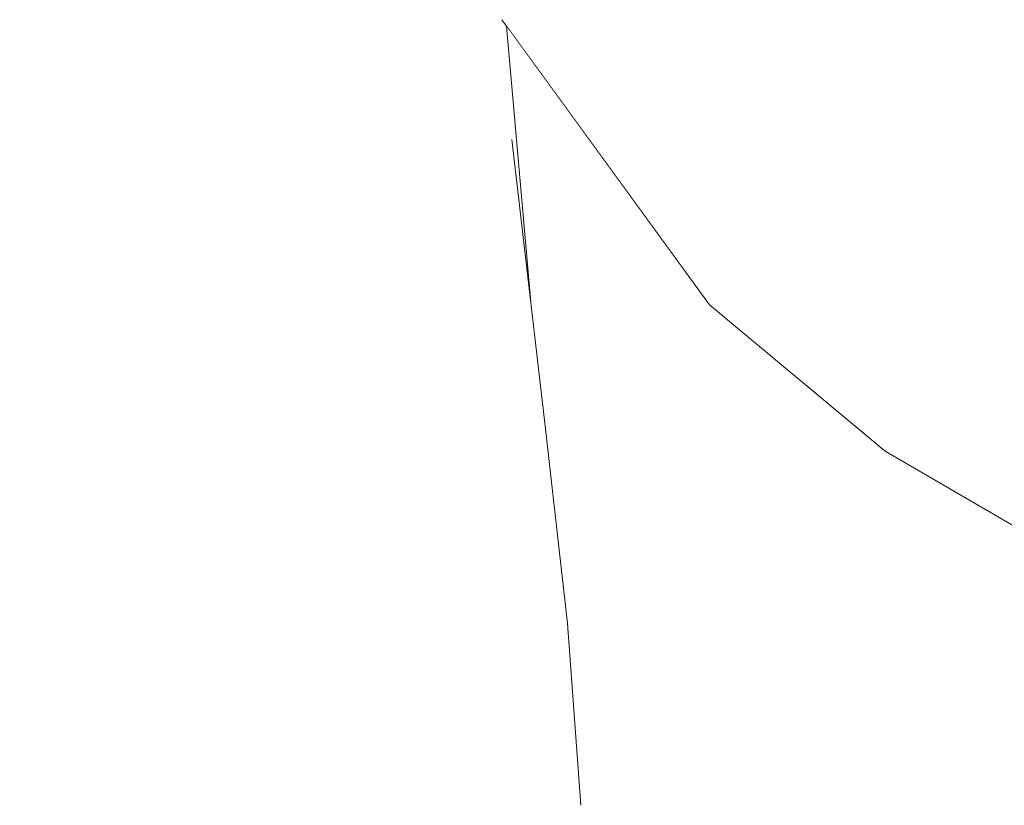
# Model space of a CAD drawing. Header units: millimetres. Extents: x -30280 to 309309, y -17460 to 4378.
# Tile 190 of 256: x 118549 to 118630, y -10867 to -10801. Entities that reach past the tile are written whole.
import ezdxf

# ---------------------------------------------------------------- set-up
doc = ezdxf.new("R2010")
doc.units = ezdxf.units.MM
doc.header["$MEASUREMENT"] = 0
doc.linetypes.add('Wipeout_Contour', pattern=[1000, 0, -1000])
doc.layers.add('P1_PLANTA PRIMERA_3_Nuevo_09_EI_Mobiliari general', color=7, linetype='Continuous')
doc.layers.add('P1_PLANTA PRIMERA_3_Nuevo_09_EI_Mobiliari general_Pluma_Nº__1', color=7, linetype='Continuous', lineweight=5)

msp = doc.modelspace()

# ---------------------------------------------------------------- wipeouts: each hides what was drawn before it
at = {"color": 254, "linetype": 'Wipeout_Contour', "lineweight": 0, "ltscale": 3328831.755178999}
msp.add_wipeout([(118404.67, -10741.05), (117645.42, -10741.05), (117645.42, -11076.05), (118525.208, -11076.05), (118525.208, -11030.479), (118527.552, -11027.825), (118562.751, -11027.825), (118563.05, -11026.758), (118470.305, -11026.758), (118463.482, -11023.723), (118462.773, -11021.884), (118459.346, -11022.047), (118452.517, -11022.119), (118444.873, -11022.047), (118438.462, -11021.848), (118435.003, -11021.577), (118423.969, -10853.719), (118426.839, -10853.332), (118423.292, -10798.029), (118421.088, -10798.313), (118400.092, -10795.678), (118384.176, -10788.479), (118377.604, -10778.645), (118374.974, -10770.937), (118374.126, -10769.669), (118379.377, -10758.278), (118385.768, -10750.743), (118403.517, -10741.216)], dxfattribs=at).dxf.layer = 'P1_PLANTA PRIMERA_3_Nuevo_09_EI_Mobiliari general'
at = {"color": 254, "linetype": 'Wipeout_Contour', "lineweight": 0, "ltscale": 5246983.506382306}
msp.add_wipeout([(118605.843, -10825.081), (118588.976, -10801.916), (118590.991, -10824.865), (118592.13, -10834.642), (118594.035, -10851.54), (118595.13, -10866.647), (118595.741, -10878.885), (118596.004, -10893.934), (118595.433, -10903.775), (118594.727, -10914.291), (118593.74, -10922.882), (118671.338, -10922.985), (118781.547, -10923.747), (118815.256, -10919.731), (118871.24, -10913.067), (118872.519, -10913.298), (118883.052, -10915.177), (118900.025, -10918.383), (118900.737, -10912.431), (118901.973, -10894.784), (118901.752, -10880.744), (118901.194, -10869.288), (118900.198, -10855.183), (118898.876, -10843.832), (118897.25, -10829.693), (118897.007, -10826.897), (118887.304, -10833.695), (118873.72, -10839.671), (118856.557, -10844.53), (118844.765, -10848.525), (118835.513, -10852.46), (118830.177, -10853.896), (118822.312, -10855.77), (118815.25, -10857.212), (118809.071, -10858.354), (118802.186, -10858.739), (118687.019, -10858.739), (118680.673, -10858.354), (118672.762, -10856.85), (118658.374, -10853.896), (118647.919, -10849.739), (118636.44, -10846.054), (118633.61, -10844.923), (118620.429, -10837.228)], dxfattribs=at).dxf.layer = 'P1_PLANTA PRIMERA_3_Nuevo_09_EI_Mobiliari general'

# ---------------------------------------------------------------- next in the draw order: wipeouts: each hides what was drawn before it
at = {"color": 254, "linetype": 'Wipeout_Contour', "lineweight": 0, "ltscale": 6090697.080901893}
msp.add_wipeout([(118589.212, -11027.931), (118639.448, -11029.671), (118664.152, -11037.586), (118671.283, -11038.478), (118673.744, -11040.659), (118678.617, -11042.22), (118717.211, -11042.22), (118725.816, -11032.662), (118775.153, -11034.371), (118773.162, -11076.05), (119759.211, -11076.05), (119759.211, -10741.05), (118986.326, -10741.05), (118986.247, -10743.617), (119013.336, -10748.448), (119030.929, -10757.924), (119037.304, -10770.868), (119030.752, -10783.813), (119013.029, -10793.289), (118988.884, -10796.757), (118986.669, -10796.438), (118988.935, -10821.774), (118990.456, -10834.946), (118991.78, -10846.322), (118993.016, -10862.864), (118993.704, -10876.221), (118994.025, -10892.716), (118993.454, -10904.992), (118992.689, -10916.954), (118991.245, -10930.133), (118989.595, -10940.406), (118987.786, -10946.912), (118984.051, -10954.751), (118980.952, -10960.477), (118984.968, -11021.577), (118980.366, -11022.047), (118973.537, -11022.119), (118965.893, -11022.047), (118961.249, -11021.903), (118960.547, -11023.723), (118953.724, -11026.758), (118823.445, -11026.758), (118819.752, -11028.382), (118816.115, -11026.758), (118814.878, -11026.758), (118813.269, -11028.961), (118807.686, -11031.577), (118806.173, -11032.576), (118799.078, -11029.847), (118797.834, -11026.758), (118591.88, -11026.758)], dxfattribs=at).dxf.layer = 'P1_PLANTA PRIMERA_3_Nuevo_09_EI_Mobiliari general'
at = {"color": 254, "linetype": 'Wipeout_Contour', "lineweight": 0, "ltscale": 357099.061171}
msp.add_wipeout([(118530.713, -10790.627), (118532.678, -10811.456), (118561.458, -10807.423)], dxfattribs=at).dxf.layer = 'P1_PLANTA PRIMERA_3_Nuevo_09_EI_Mobiliari general'

# ---------------------------------------------------------------- next in the draw order: wipeouts: each hides what was drawn before it
at = {"color": 254, "linetype": 'Wipeout_Contour', "lineweight": 0, "ltscale": 357122.93755}
msp.add_wipeout([(118561.458, -10807.423), (118559.654, -10788.858), (118530.713, -10790.627)], dxfattribs=at).dxf.layer = 'P1_PLANTA PRIMERA_3_Nuevo_09_EI_Mobiliari general'
at = {"color": 254, "linetype": 'Wipeout_Contour', "lineweight": 0, "ltscale": 357903.694985}
msp.add_wipeout([(118912.784, -10801.388), (118620.973, -10822.188), (118896.612, -10822.188)], dxfattribs=at).dxf.layer = 'P1_PLANTA PRIMERA_3_Nuevo_09_EI_Mobiliari general'
at = {"color": 254, "linetype": 'Wipeout_Contour', "lineweight": 0, "ltscale": 357107.729819}
msp.add_wipeout([(118532.678, -10811.456), (118534.061, -10823.368), (118562.786, -10818.843)], dxfattribs=at).dxf.layer = 'P1_PLANTA PRIMERA_3_Nuevo_09_EI_Mobiliari general'

# ---------------------------------------------------------------- next in the draw order: wipeouts: each hides what was drawn before it
at = {"color": 254, "linetype": 'Wipeout_Contour', "lineweight": 0, "ltscale": 357168.947775}
msp.add_wipeout([(118559.654, -10788.858), (118561.458, -10807.423), (118574.518, -10807.037)], dxfattribs=at).dxf.layer = 'P1_PLANTA PRIMERA_3_Nuevo_09_EI_Mobiliari general'
at = {"color": 254, "linetype": 'Wipeout_Contour', "lineweight": 0, "ltscale": 357613.712949}
msp.add_wipeout([(118620.973, -10822.188), (118912.784, -10801.388), (118606.518, -10801.388)], dxfattribs=at).dxf.layer = 'P1_PLANTA PRIMERA_3_Nuevo_09_EI_Mobiliari general'
at = {"color": 254, "linetype": 'Wipeout_Contour', "lineweight": 0, "ltscale": 357114.912607}
msp.add_wipeout([(118534.061, -10823.368), (118535.389, -10834.777), (118564.116, -10830.264)], dxfattribs=at).dxf.layer = 'P1_PLANTA PRIMERA_3_Nuevo_09_EI_Mobiliari general'

# ---------------------------------------------------------------- next in the draw order: wipeouts: each hides what was drawn before it
at = {"color": 254, "linetype": 'Wipeout_Contour', "lineweight": 0, "ltscale": 357177.63182}
msp.add_wipeout([(118574.518, -10807.037), (118572.73, -10788.689), (118559.654, -10788.858)], dxfattribs=at).dxf.layer = 'P1_PLANTA PRIMERA_3_Nuevo_09_EI_Mobiliari general'
at = {"color": 254, "linetype": 'Wipeout_Contour', "lineweight": 0, "ltscale": 357313.930983}
msp.add_wipeout([(118606.518, -10801.388), (118609.931, -10822.594), (118620.973, -10822.188)], dxfattribs=at).dxf.layer = 'P1_PLANTA PRIMERA_3_Nuevo_09_EI_Mobiliari general'
at = {"color": 254, "linetype": 'Wipeout_Contour', "lineweight": 0, "ltscale": 357124.197912}
msp.add_wipeout([(118535.389, -10834.777), (118536.937, -10854.494), (118565.787, -10851.223)], dxfattribs=at).dxf.layer = 'P1_PLANTA PRIMERA_3_Nuevo_09_EI_Mobiliari general'

# ---------------------------------------------------------------- next in the draw order: wipeouts: each hides what was drawn before it
at = {"color": 254, "linetype": 'Wipeout_Contour', "lineweight": 0, "ltscale": 357205.412665}
msp.add_wipeout([(118584.945, -10808.496), (118572.73, -10788.689), (118574.518, -10807.037)], dxfattribs=at).dxf.layer = 'P1_PLANTA PRIMERA_3_Nuevo_09_EI_Mobiliari general'
at = {"color": 254, "linetype": 'Wipeout_Contour', "lineweight": 0, "ltscale": 357284.79273}
msp.add_wipeout([(118609.931, -10822.594), (118606.518, -10801.388), (118594.246, -10801.388)], dxfattribs=at).dxf.layer = 'P1_PLANTA PRIMERA_3_Nuevo_09_EI_Mobiliari general'
at = {"color": 254, "linetype": 'Wipeout_Contour', "lineweight": 0, "ltscale": 357132.634088}
msp.add_wipeout([(118562.786, -10818.843), (118561.458, -10807.423), (118532.678, -10811.456)], dxfattribs=at).dxf.layer = 'P1_PLANTA PRIMERA_3_Nuevo_09_EI_Mobiliari general'
at = {"color": 254, "linetype": 'Wipeout_Contour', "lineweight": 0, "ltscale": 357629.635714}
msp.add_wipeout([(118633.993, -10832.04), (118896.612, -10822.188), (118620.973, -10822.188)], dxfattribs=at).dxf.layer = 'P1_PLANTA PRIMERA_3_Nuevo_09_EI_Mobiliari general'
at = {"color": 254, "linetype": 'Wipeout_Contour', "lineweight": 0, "ltscale": 357132.310886}
msp.add_wipeout([(118536.937, -10854.494), (118537.795, -10870.328), (118566.71, -10868.024)], dxfattribs=at).dxf.layer = 'P1_PLANTA PRIMERA_3_Nuevo_09_EI_Mobiliari general'

# ---------------------------------------------------------------- next in the draw order: wipeouts: each hides what was drawn before it
at = {"color": 254, "linetype": 'Wipeout_Contour', "lineweight": 0, "ltscale": 357211.571014}
msp.add_wipeout([(118583.098, -10789.329), (118572.73, -10788.689), (118584.945, -10808.496)], dxfattribs=at).dxf.layer = 'P1_PLANTA PRIMERA_3_Nuevo_09_EI_Mobiliari general'
at = {"color": 254, "linetype": 'Wipeout_Contour', "lineweight": 0, "ltscale": 357285.293855}
msp.add_wipeout([(118594.246, -10801.388), (118604.846, -10823.111), (118609.931, -10822.594)], dxfattribs=at).dxf.layer = 'P1_PLANTA PRIMERA_3_Nuevo_09_EI_Mobiliari general'
at = {"color": 254, "linetype": 'Wipeout_Contour', "lineweight": 0, "ltscale": 357359.067398}
msp.add_wipeout([(118620.973, -10822.188), (118624.062, -10832.769), (118633.993, -10832.04)], dxfattribs=at).dxf.layer = 'P1_PLANTA PRIMERA_3_Nuevo_09_EI_Mobiliari general'

# ---------------------------------------------------------------- next in the draw order: wipeouts: each hides what was drawn before it
at = {"color": 254, "linetype": 'Wipeout_Contour', "lineweight": 0, "ltscale": 357262.354856}
msp.add_wipeout([(118604.846, -10823.111), (118594.246, -10801.388), (118588.591, -10801.388)], dxfattribs=at).dxf.layer = 'P1_PLANTA PRIMERA_3_Nuevo_09_EI_Mobiliari general'
at = {"color": 254, "linetype": 'Wipeout_Contour', "lineweight": 0, "ltscale": 357177.166214}
msp.add_wipeout([(118561.458, -10807.423), (118562.786, -10818.843), (118575.842, -10818.41)], dxfattribs=at).dxf.layer = 'P1_PLANTA PRIMERA_3_Nuevo_09_EI_Mobiliari general'
at = {"color": 254, "linetype": 'Wipeout_Contour', "lineweight": 0, "ltscale": 357333.623837}
msp.add_wipeout([(118624.062, -10832.769), (118620.973, -10822.188), (118609.931, -10822.594)], dxfattribs=at).dxf.layer = 'P1_PLANTA PRIMERA_3_Nuevo_09_EI_Mobiliari general'

# ---------------------------------------------------------------- next in the draw order: wipeouts: each hides what was drawn before it
at = {"color": 254, "linetype": 'Wipeout_Contour', "lineweight": 0, "ltscale": 357275.546282}
msp.add_wipeout([(118604.846, -10823.111), (118588.591, -10801.388), (118605.843, -10825.081)], dxfattribs=at).dxf.layer = 'P1_PLANTA PRIMERA_3_Nuevo_09_EI_Mobiliari general'
at = {"color": 254, "linetype": 'Wipeout_Contour', "lineweight": 0, "ltscale": 357186.880787}
msp.add_wipeout([(118575.842, -10818.41), (118574.518, -10807.037), (118561.458, -10807.423)], dxfattribs=at).dxf.layer = 'P1_PLANTA PRIMERA_3_Nuevo_09_EI_Mobiliari general'
at = {"color": 254, "linetype": 'Wipeout_Contour', "lineweight": 0, "ltscale": 357139.82063}
msp.add_wipeout([(118564.116, -10830.264), (118562.786, -10818.843), (118534.061, -10823.368)], dxfattribs=at).dxf.layer = 'P1_PLANTA PRIMERA_3_Nuevo_09_EI_Mobiliari general'
at = {"color": 254, "linetype": 'Wipeout_Contour', "lineweight": 0, "ltscale": 357333.381708}
msp.add_wipeout([(118609.931, -10822.594), (118619.495, -10833.695), (118624.062, -10832.769)], dxfattribs=at).dxf.layer = 'P1_PLANTA PRIMERA_3_Nuevo_09_EI_Mobiliari general'

# ---------------------------------------------------------------- next in the draw order: wipeouts: each hides what was drawn before it
at = {"color": 254, "linetype": 'Wipeout_Contour', "lineweight": 0, "ltscale": 357230.876877}
msp.add_wipeout([(118583.098, -10789.329), (118584.945, -10808.496), (118589.42, -10811.336)], dxfattribs=at).dxf.layer = 'P1_PLANTA PRIMERA_3_Nuevo_09_EI_Mobiliari general'
at = {"color": 254, "linetype": 'Wipeout_Contour', "lineweight": 0, "ltscale": 357313.615707}
msp.add_wipeout([(118619.495, -10833.695), (118609.931, -10822.594), (118604.846, -10823.111)], dxfattribs=at).dxf.layer = 'P1_PLANTA PRIMERA_3_Nuevo_09_EI_Mobiliari general'
at = {"color": 254, "linetype": 'Wipeout_Contour', "lineweight": 0, "ltscale": 357375.659811}
msp.add_wipeout([(118636.782, -10838.293), (118633.993, -10832.04), (118624.062, -10832.769)], dxfattribs=at).dxf.layer = 'P1_PLANTA PRIMERA_3_Nuevo_09_EI_Mobiliari general'

# ---------------------------------------------------------------- next in the draw order: wipeouts: each hides what was drawn before it
at = {"color": 254, "linetype": 'Wipeout_Contour', "lineweight": 0, "ltscale": 357231.286133}
msp.add_wipeout([(118589.42, -10811.336), (118587.46, -10790.575), (118583.098, -10789.329)], dxfattribs=at).dxf.layer = 'P1_PLANTA PRIMERA_3_Nuevo_09_EI_Mobiliari general'
at = {"color": 254, "linetype": 'Wipeout_Contour', "lineweight": 0, "ltscale": 357324.874451}
msp.add_wipeout([(118619.495, -10833.695), (118604.846, -10823.111), (118620.429, -10837.228)], dxfattribs=at).dxf.layer = 'P1_PLANTA PRIMERA_3_Nuevo_09_EI_Mobiliari general'
at = {"color": 254, "linetype": 'Wipeout_Contour', "lineweight": 0, "ltscale": 357375.222517}
msp.add_wipeout([(118624.062, -10832.769), (118632.692, -10839.671), (118636.782, -10838.293)], dxfattribs=at).dxf.layer = 'P1_PLANTA PRIMERA_3_Nuevo_09_EI_Mobiliari general'

# ---------------------------------------------------------------- next in the draw order: wipeouts: each hides what was drawn before it
at = {"color": 254, "linetype": 'Wipeout_Contour', "lineweight": 0, "ltscale": 357242.189522}
msp.add_wipeout([(118590.802, -10823.233), (118587.46, -10790.575), (118589.42, -10811.336)], dxfattribs=at).dxf.layer = 'P1_PLANTA PRIMERA_3_Nuevo_09_EI_Mobiliari general'
at = {"color": 254, "linetype": 'Wipeout_Contour', "lineweight": 0, "ltscale": 357213.623642}
msp.add_wipeout([(118586.288, -10820.048), (118574.518, -10807.037), (118575.842, -10818.41)], dxfattribs=at).dxf.layer = 'P1_PLANTA PRIMERA_3_Nuevo_09_EI_Mobiliari general'
at = {"color": 254, "linetype": 'Wipeout_Contour', "lineweight": 0, "ltscale": 357311.31241}
msp.add_wipeout([(118604.846, -10823.111), (118605.843, -10825.081), (118620.429, -10837.228)], dxfattribs=at).dxf.layer = 'P1_PLANTA PRIMERA_3_Nuevo_09_EI_Mobiliari general'

# ---------------------------------------------------------------- next in the draw order: wipeouts: each hides what was drawn before it
at = {"color": 254, "linetype": 'Wipeout_Contour', "lineweight": 0, "ltscale": 595403.914821}
msp.add_wipeout([(118587.46, -10790.575), (118590.802, -10823.233), (118590.991, -10824.865), (118588.976, -10801.916), (118588.591, -10797.542)], dxfattribs=at).dxf.layer = 'P1_PLANTA PRIMERA_3_Nuevo_09_EI_Mobiliari general'
at = {"color": 254, "linetype": 'Wipeout_Contour', "lineweight": 0, "ltscale": 357220.949314}
msp.add_wipeout([(118584.945, -10808.496), (118574.518, -10807.037), (118586.288, -10820.048)], dxfattribs=at).dxf.layer = 'P1_PLANTA PRIMERA_3_Nuevo_09_EI_Mobiliari general'
at = {"color": 254, "linetype": 'Wipeout_Contour', "lineweight": 0, "ltscale": 357357.859093}
msp.add_wipeout([(118632.692, -10839.671), (118624.062, -10832.769), (118619.495, -10833.695)], dxfattribs=at).dxf.layer = 'P1_PLANTA PRIMERA_3_Nuevo_09_EI_Mobiliari general'

# ---------------------------------------------------------------- next in the draw order: wipeouts: each hides what was drawn before it
at = {"color": 254, "linetype": 'Wipeout_Contour', "lineweight": 0, "ltscale": 357239.351317}
msp.add_wipeout([(118584.945, -10808.496), (118586.288, -10820.048), (118590.802, -10823.233)], dxfattribs=at).dxf.layer = 'P1_PLANTA PRIMERA_3_Nuevo_09_EI_Mobiliari general'
at = {"color": 254, "linetype": 'Wipeout_Contour', "lineweight": 0, "ltscale": 357184.251669}
msp.add_wipeout([(118562.786, -10818.843), (118564.116, -10830.264), (118577.171, -10829.833)], dxfattribs=at).dxf.layer = 'P1_PLANTA PRIMERA_3_Nuevo_09_EI_Mobiliari general'
at = {"color": 254, "linetype": 'Wipeout_Contour', "lineweight": 0, "ltscale": 357367.922871}
msp.add_wipeout([(118632.692, -10839.671), (118619.495, -10833.695), (118633.61, -10844.923)], dxfattribs=at).dxf.layer = 'P1_PLANTA PRIMERA_3_Nuevo_09_EI_Mobiliari general'

# ---------------------------------------------------------------- next in the draw order: wipeouts: each hides what was drawn before it
at = {"color": 254, "linetype": 'Wipeout_Contour', "lineweight": 0, "ltscale": 357241.093296}
msp.add_wipeout([(118590.802, -10823.233), (118589.42, -10811.336), (118584.945, -10808.496)], dxfattribs=at).dxf.layer = 'P1_PLANTA PRIMERA_3_Nuevo_09_EI_Mobiliari general'
at = {"color": 254, "linetype": 'Wipeout_Contour', "lineweight": 0, "ltscale": 357193.955524}
msp.add_wipeout([(118577.171, -10829.833), (118575.842, -10818.41), (118562.786, -10818.843)], dxfattribs=at).dxf.layer = 'P1_PLANTA PRIMERA_3_Nuevo_09_EI_Mobiliari general'
at = {"color": 254, "linetype": 'Wipeout_Contour', "lineweight": 0, "ltscale": 357148.109811}
msp.add_wipeout([(118565.787, -10851.223), (118564.116, -10830.264), (118535.389, -10834.777)], dxfattribs=at).dxf.layer = 'P1_PLANTA PRIMERA_3_Nuevo_09_EI_Mobiliari general'
at = {"color": 254, "linetype": 'Wipeout_Contour', "lineweight": 0, "ltscale": 357356.334288}
msp.add_wipeout([(118619.495, -10833.695), (118620.429, -10837.228), (118633.61, -10844.923)], dxfattribs=at).dxf.layer = 'P1_PLANTA PRIMERA_3_Nuevo_09_EI_Mobiliari general'

# ---------------------------------------------------------------- next in the draw order: linework, layer by layer
at = {"layer": 'P1_PLANTA PRIMERA_3_Nuevo_09_EI_Mobiliari general_Pluma_Nº__1', "color": 7, "linetype": 'Continuous', "lineweight": 5}
for p, q in [((118605.843, -10825.081), (118620.43, -10837.228)), ((118620.43, -10837.228), (118633.61, -10844.923))]:
    msp.add_line(p, q, dxfattribs=at)

# ---------------------------------------------------------------- next in the draw order: wipeouts: each hides what was drawn before it
at = {"color": 254, "linetype": 'Wipeout_Contour', "lineweight": 0, "ltscale": 357220.698386}
msp.add_wipeout([(118587.617, -10831.465), (118575.842, -10818.41), (118577.171, -10829.833)], dxfattribs=at).dxf.layer = 'P1_PLANTA PRIMERA_3_Nuevo_09_EI_Mobiliari general'

# ---------------------------------------------------------------- next in the draw order: wipeouts: each hides what was drawn before it
at = {"color": 254, "linetype": 'Wipeout_Contour', "lineweight": 0, "ltscale": 357228.048467}
msp.add_wipeout([(118586.288, -10820.048), (118575.842, -10818.41), (118587.617, -10831.465)], dxfattribs=at).dxf.layer = 'P1_PLANTA PRIMERA_3_Nuevo_09_EI_Mobiliari general'

# ---------------------------------------------------------------- next in the draw order: wipeouts: each hides what was drawn before it
at = {"color": 254, "linetype": 'Wipeout_Contour', "lineweight": 0, "ltscale": 357246.461299}
msp.add_wipeout([(118586.288, -10820.048), (118587.617, -10831.465), (118592.13, -10834.642)], dxfattribs=at).dxf.layer = 'P1_PLANTA PRIMERA_3_Nuevo_09_EI_Mobiliari general'
at = {"color": 254, "linetype": 'Wipeout_Contour', "lineweight": 0, "ltscale": 357193.761738}
msp.add_wipeout([(118564.116, -10830.264), (118565.787, -10851.223), (118578.854, -10850.91)], dxfattribs=at).dxf.layer = 'P1_PLANTA PRIMERA_3_Nuevo_09_EI_Mobiliari general'

# ---------------------------------------------------------------- next in the draw order: wipeouts: each hides what was drawn before it
at = {"color": 254, "linetype": 'Wipeout_Contour', "lineweight": 0, "ltscale": 357248.289979}
msp.add_wipeout([(118592.13, -10834.642), (118590.802, -10823.233), (118586.288, -10820.048)], dxfattribs=at).dxf.layer = 'P1_PLANTA PRIMERA_3_Nuevo_09_EI_Mobiliari general'
at = {"color": 254, "linetype": 'Wipeout_Contour', "lineweight": 0, "ltscale": 357202.294691}
msp.add_wipeout([(118578.854, -10850.91), (118577.171, -10829.833), (118564.116, -10830.264)], dxfattribs=at).dxf.layer = 'P1_PLANTA PRIMERA_3_Nuevo_09_EI_Mobiliari general'

# ---------------------------------------------------------------- next in the draw order: linework, layer by layer
at = {"layer": 'P1_PLANTA PRIMERA_3_Nuevo_09_EI_Mobiliari general_Pluma_Nº__1', "color": 7, "linetype": 'Continuous', "lineweight": 5}
for p, q in [((118588.592, -10801.388), (118605.843, -10825.081)), ((118588.976, -10801.916), (118590.991, -10824.865)), ((118589.42, -10811.336), (118590.802, -10823.233))]:
    msp.add_line(p, q, dxfattribs=at)

# ---------------------------------------------------------------- next in the draw order: wipeouts: each hides what was drawn before it
at = {"color": 254, "linetype": 'Wipeout_Contour', "lineweight": 0, "ltscale": 357230.145019}
msp.add_wipeout([(118589.255, -10852.094), (118577.171, -10829.833), (118578.854, -10850.91)], dxfattribs=at).dxf.layer = 'P1_PLANTA PRIMERA_3_Nuevo_09_EI_Mobiliari general'
at = {"color": 254, "linetype": 'Wipeout_Contour', "lineweight": 0, "ltscale": 357157.446692}
msp.add_wipeout([(118566.71, -10868.024), (118565.787, -10851.223), (118536.937, -10854.494)], dxfattribs=at).dxf.layer = 'P1_PLANTA PRIMERA_3_Nuevo_09_EI_Mobiliari general'

# ---------------------------------------------------------------- next in the draw order: wipeouts: each hides what was drawn before it
at = {"color": 254, "linetype": 'Wipeout_Contour', "lineweight": 0, "ltscale": 357236.299872}
msp.add_wipeout([(118587.617, -10831.465), (118577.171, -10829.833), (118589.255, -10852.094)], dxfattribs=at).dxf.layer = 'P1_PLANTA PRIMERA_3_Nuevo_09_EI_Mobiliari general'

# ---------------------------------------------------------------- next in the draw order: wipeouts: each hides what was drawn before it
at = {"color": 254, "linetype": 'Wipeout_Contour', "lineweight": 0, "ltscale": 357255.645328}
msp.add_wipeout([(118587.617, -10831.465), (118589.255, -10852.094), (118593.682, -10854.397)], dxfattribs=at).dxf.layer = 'P1_PLANTA PRIMERA_3_Nuevo_09_EI_Mobiliari general'
at = {"color": 254, "linetype": 'Wipeout_Contour', "lineweight": 0, "ltscale": 357202.29979}
msp.add_wipeout([(118565.787, -10851.223), (118566.71, -10868.024), (118579.783, -10867.804)], dxfattribs=at).dxf.layer = 'P1_PLANTA PRIMERA_3_Nuevo_09_EI_Mobiliari general'

# ---------------------------------------------------------------- next in the draw order: wipeouts: each hides what was drawn before it
at = {"color": 254, "linetype": 'Wipeout_Contour', "lineweight": 0, "ltscale": 357256.377473}
msp.add_wipeout([(118593.682, -10854.397), (118592.13, -10834.642), (118587.617, -10831.465)], dxfattribs=at).dxf.layer = 'P1_PLANTA PRIMERA_3_Nuevo_09_EI_Mobiliari general'
at = {"color": 254, "linetype": 'Wipeout_Contour', "lineweight": 0, "ltscale": 357211.879826}
msp.add_wipeout([(118579.783, -10867.804), (118578.854, -10850.91), (118565.787, -10851.223)], dxfattribs=at).dxf.layer = 'P1_PLANTA PRIMERA_3_Nuevo_09_EI_Mobiliari general'

# ---------------------------------------------------------------- next in the draw order: wipeouts: each hides what was drawn before it
at = {"color": 254, "linetype": 'Wipeout_Contour', "lineweight": 0, "ltscale": 357267.333432}
msp.add_wipeout([(118592.13, -10834.642), (118593.682, -10854.397), (118595.13, -10866.647)], dxfattribs=at).dxf.layer = 'P1_PLANTA PRIMERA_3_Nuevo_09_EI_Mobiliari general'
at = {"color": 254, "linetype": 'Wipeout_Contour', "lineweight": 0, "ltscale": 357238.673945}
msp.add_wipeout([(118578.854, -10850.91), (118579.783, -10867.804), (118590.161, -10868.637)], dxfattribs=at).dxf.layer = 'P1_PLANTA PRIMERA_3_Nuevo_09_EI_Mobiliari general'

# ---------------------------------------------------------------- next in the draw order: wipeouts: each hides what was drawn before it
at = {"color": 254, "linetype": 'Wipeout_Contour', "lineweight": 0, "ltscale": 357267.299412}
msp.add_wipeout([(118595.13, -10866.647), (118594.035, -10851.54), (118592.13, -10834.642)], dxfattribs=at).dxf.layer = 'P1_PLANTA PRIMERA_3_Nuevo_09_EI_Mobiliari general'
at = {"color": 254, "linetype": 'Wipeout_Contour', "lineweight": 0, "ltscale": 357245.758461}
msp.add_wipeout([(118589.255, -10852.094), (118578.854, -10850.91), (118590.161, -10868.637)], dxfattribs=at).dxf.layer = 'P1_PLANTA PRIMERA_3_Nuevo_09_EI_Mobiliari general'

# ---------------------------------------------------------------- next in the draw order: linework, layer by layer
at = {"layer": 'P1_PLANTA PRIMERA_3_Nuevo_09_EI_Mobiliari general_Pluma_Nº__1', "color": 7, "linetype": 'Continuous', "lineweight": 5}
for p, q in [((118590.802, -10823.233), (118592.13, -10834.643)), ((118592.13, -10834.643), (118594.035, -10851.54))]:
    msp.add_line(p, q, dxfattribs=at)

# ---------------------------------------------------------------- next in the draw order: wipeouts: each hides what was drawn before it
at = {"color": 254, "linetype": 'Wipeout_Contour', "lineweight": 0, "ltscale": 357263.967339}
msp.add_wipeout([(118589.255, -10852.094), (118590.161, -10868.637), (118594.541, -10870.259)], dxfattribs=at).dxf.layer = 'P1_PLANTA PRIMERA_3_Nuevo_09_EI_Mobiliari general'

# ---------------------------------------------------------------- next in the draw order: wipeouts: each hides what was drawn before it
at = {"color": 254, "linetype": 'Wipeout_Contour', "lineweight": 0, "ltscale": 357265.43986}
msp.add_wipeout([(118594.541, -10870.259), (118593.682, -10854.397), (118589.255, -10852.094)], dxfattribs=at).dxf.layer = 'P1_PLANTA PRIMERA_3_Nuevo_09_EI_Mobiliari general'

# ---------------------------------------------------------------- next in the draw order: wipeouts: each hides what was drawn before it
at = {"color": 254, "linetype": 'Wipeout_Contour', "lineweight": 0, "ltscale": 357274.808948}
msp.add_wipeout([(118593.682, -10854.397), (118594.541, -10870.259), (118595.741, -10878.885)], dxfattribs=at).dxf.layer = 'P1_PLANTA PRIMERA_3_Nuevo_09_EI_Mobiliari general'

# ---------------------------------------------------------------- next in the draw order: wipeouts: each hides what was drawn before it
at = {"color": 254, "linetype": 'Wipeout_Contour', "lineweight": 0, "ltscale": 357274.767449}
msp.add_wipeout([(118595.741, -10878.885), (118595.13, -10866.647), (118593.682, -10854.397)], dxfattribs=at).dxf.layer = 'P1_PLANTA PRIMERA_3_Nuevo_09_EI_Mobiliari general'

# ---------------------------------------------------------------- next in the draw order: linework, layer by layer
at = {"layer": 'P1_PLANTA PRIMERA_3_Nuevo_09_EI_Mobiliari general_Pluma_Nº__1', "color": 7, "linetype": 'Continuous', "lineweight": 5}
msp.add_line((118594.035, -10851.54), (118595.13, -10866.647), dxfattribs=at)

doc.saveas('drawing.dxf')
